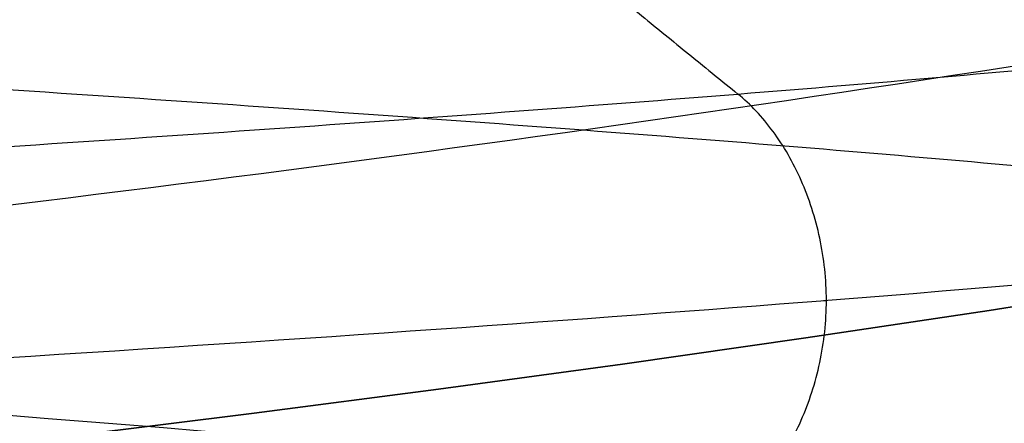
# Model space of a CAD drawing. Header units: centimetres. Extents: x -2.4 to 2.4, y -10.6 to 3.6.
# Tile 14 of 56: x 0.1654 to 0.2116, y -1.3243 to -1.3054. Entities that reach past the tile are written whole.
import ezdxf

# ---------------------------------------------------------------- set-up
doc = ezdxf.new("R2010")
doc.units = ezdxf.units.CM
doc.layers.add('Default', color=7, linetype='Continuous', true_color=0x000000)

msp = doc.modelspace()

# ---------------------------------------------------------------- linework, layer by layer
at = {"layer": 'Default', "extrusion": (0, 0, -1)}
for centre, radius, start, end in [((4.288504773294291e-16, 4.288504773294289e-16), 2.149999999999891, 315, 135), ((-1.256073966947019e-16, -2.144252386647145e-16, -0.18), 1.899999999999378, 315, 135), ((0, 0.05, -13.68), 1.74, 90.00000000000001, 270), ((0, 0.04999999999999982, -13.7), 1.72, 90.00000000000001, 270), ((0, 0.05, -12.451744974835), 1.566764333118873, 90, 251.9193094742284), ((-2.564176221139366e-15, -2.564176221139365e-15, -0.45), 2.240000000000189, 134.9999999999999, 315.0000000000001), ((0, 0.05, -10.9), 1.525, 90, 270), ((0, 0.05, -11.37), 1.525, 90.00000000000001, 270), ((0, 0.05, -11.41), 1.530287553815, 179.7200707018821, 83.95881870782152), ((-3.03243080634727e-16, -1.256073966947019e-16), 2.149999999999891, 135, 315), ((-3.03243080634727e-16, -1.256073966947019e-16, -0.18), 2.149999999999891, 135, 315), ((-2.19646523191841e-13, -2.19735341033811e-13), 1.400000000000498, 96.40271283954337, 353.5972871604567), ((-2.19646523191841e-13, -2.19468887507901e-13, -1), 1.400000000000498, 96.40271283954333, 353.5972871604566), ((-3.552713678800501e-16, 0.05000000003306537, -11.4), 1.3488350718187, 96.81251619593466, 359.6984182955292), ((-1.25607396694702e-16, -3.920609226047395e-16, -0.18), 1.899999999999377, 135, 315), ((8.881784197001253e-17, -8.881784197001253e-17, -0.5), 1.749999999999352, 225, 45), ((1.776356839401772e-16, 0.04999999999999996, -11.38), 1.515, 179.9999999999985, 359.9999999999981), ((0, 0.05, -11.275), 1.515, 180, 0), ((-8.881784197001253e-17, 0.05, -10.94414213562), 1.390857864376, 180, 0), ((-1.776356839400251e-16, 0.05, -11.13), 1.385, 180, 0), ((0, 0.05, -11.044142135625), 1.385, 180, 0), ((-1.776356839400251e-16, -3.51976454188e-15, -11.37), 1.735, 180, 0), ((7.8133318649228e-33, -3.529390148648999e-15, -11.4), 1.705, 180, 0), ((-8.996141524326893e-31, -1.577721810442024e-31, -0.4), 1.705, 180.0000000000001, 5.301865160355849e-30), ((-6.457299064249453e-34, -1.844908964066e-15, -6.15), 1.55, 180, 0), ((-6.368046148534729e-18, 3.004263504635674e-14, -8.4), 1.350000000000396, 184.6843722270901, 355.31562777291), ((1.819441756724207e-18, 2.968736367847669e-14, -9.200000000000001), 1.350000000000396, 184.68437222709, 355.31562777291), ((1.169797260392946e-16, -5.027089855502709e-14, -9.208327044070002), 1.345192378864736, 190.2697526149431, 349.7302473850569)]:
    msp.add_arc(centre, radius, start, end, dxfattribs=at)
at = {"layer": 'Default'}
for centre, radius, start, end in [((-1.753237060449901e-15, 1.930872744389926e-15, 0.45), 2.240000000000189, 44.99999999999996, 225.0000000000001), ((-1.79529310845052e-15, 1.884110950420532e-15), 2.240000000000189, 44.99999999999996, 225.0000000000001), ((0, 0, 0.225), 2.24, 45, 225), ((-3.400326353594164e-16, 3.400326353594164e-16, 0.5), 2.190000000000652, 45.00000000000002, 225), ((-1.256073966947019e-16, 3.03243080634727e-16, 0.18), 2.149999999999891, 45.00000000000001, 225), ((0, 0, 0.09000000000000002), 2.15, 45, 225), ((-3.920609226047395e-16, 1.25607396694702e-16), 1.899999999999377, 45.00000000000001, 225), ((0, 0, 0.09000000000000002), 1.9, 45, 225), ((0, 0.05, 12.59), 1.74, 279.2608117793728, 89.99999999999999), ((-7.006492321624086e-47, 0.05, 11.4), 1.555, 270, 90), ((2.616204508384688e-15, -2.438568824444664e-15), 2.240000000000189, 224.9999999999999, 45.00000000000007), ((0, 0, 0.225), 2.24, 225, 44.99999999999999), ((4.440892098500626e-16, 0.04999999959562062, 13.40348994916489), 1.533528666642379, 289.9216458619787, 89.56884585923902), ((0, 0.05, 11.135), 1.525, 270, 89.99999999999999), ((-5.329070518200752e-16, 0.04999999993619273, 11.4), 1.520287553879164, 96.04118129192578, 0.279929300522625), ((3.400326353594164e-16, -3.400326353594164e-16, 0.5), 2.190000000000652, 225, 45.00000000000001), ((0, 0, 0.09000000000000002), 2.15, 225, 44.99999999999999), ((0, 0.05, 9.9), 1.4, 270, 90), ((0, 0, 0.4999999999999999), 1.4, 186.4027128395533, 83.59728716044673), ((-2.144252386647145e-16, 1.256073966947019e-16), 1.899999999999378, 225, 45), ((0, 0, 0.09000000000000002), 1.9, 225, 44.99999999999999), ((-8.881784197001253e-17, -8.881784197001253e-17, 0.4), 1.749999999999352, 135, 315), ((0, 0, 0.4500000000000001), 1.75, 135, 315), ((3.920609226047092e-16, -3.920609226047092e-16, 1), 1.520000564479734, 225, 44.99999999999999), ((0, 0.05, 11.41372291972), 1.529568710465, 180, 0), ((8.881784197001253e-17, 0.05, 11.17), 1.515, 180, 0), ((8.881784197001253e-17, 0.05, 11.4), 1.495, 180, 0), ((8.881784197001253e-17, 0.05, 11.15), 1.495, 180, 0), ((0, 0.05, 11.15), 1.405, 180, 0), ((0, 0.05, 10.95828427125), 1.385, 180, 0), ((0, 0.05, 10.855), 1.48, 270, 0), ((0, 0, 0.43), 1.735, 180, 0), ((0, 0, 5.900000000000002), 1.735, 180, 0), ((0, 0, 0.4), 1.705, 180, 359.9999999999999), ((0, 0, 3.56000028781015), 1.55, 180, 0), ((1.229683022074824e-13, 1.06581410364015e-15, 0.9700005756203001), 1.549999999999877, 224.9999999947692, 359.9999999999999), ((1.776356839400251e-16, 0.04999999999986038, 11.5), 1.59999999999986, 270, 356.4166783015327), ((-7.105427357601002e-16, 0.05000000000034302, 11.5), 1.740000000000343, 270, 356.7053237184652), ((6.467908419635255e-17, -5.297984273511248e-14, 8.39167295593), 1.345192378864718, 190.2697526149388, 349.7302473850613)]:
    msp.add_arc(centre, radius, start, end, dxfattribs=at)
msp.add_rational_spline([(1.374028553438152, 0.04999999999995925, 11.70832327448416), (1.374028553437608, -0.7592212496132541, 11.70832327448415), (0.8005436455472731, -1.324028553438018, 11.70832327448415), (1.321283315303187e-15, -1.324028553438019, 11.70832327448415), (-0.8005436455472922, -1.324028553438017, 11.70832327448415), (-1.37402855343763, -0.7592212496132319, 11.70832327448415), (-1.374028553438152, 0.04999999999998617, 11.70832327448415)], [1.15675898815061, 0.9380307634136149, 0.9481986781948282, 1.18726273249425, 0.9481986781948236, 0.9380307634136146, 1.156758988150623], degree=3, knots=[1.204921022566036, 1.204921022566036, 1.204921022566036, 1.204921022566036, 28.32963404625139, 28.32963404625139, 28.32963404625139, 55.45434706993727, 55.45434706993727, 55.45434706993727, 55.45434706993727], dxfattribs=at)
for points, degree in [([(0.1991160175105, -1.308872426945, 12.95878972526), (0.2057145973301, -1.308343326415, 12.95051536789), (0.2178788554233, -1.307285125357, 12.93314300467), (0.2327434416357, -1.30569782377, 12.90501783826), (0.2439954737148, -1.304110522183, 12.87526263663), (0.2514603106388, -1.302523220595, 12.84433923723), (0.2550220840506, -1.300935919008, 12.81272762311), (0.254625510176, -1.299348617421, 12.78091845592), (0.2502767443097, -1.297761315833, 12.74940546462), (0.2420432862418, -1.296174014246, 12.71867778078), (0.2300529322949, -1.294586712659, 12.68921234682), (0.2144917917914, -1.292999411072, 12.66146651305), (0.1956013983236, -1.291412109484, 12.63587093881), (0.1736749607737, -1.289824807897, 12.61282290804), (0.1490528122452, -1.28823750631, 12.59268016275), (0.1221171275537, -1.286650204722, 12.57575535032), (0.09328599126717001, -1.285062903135, 12.56231117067), (0.06300690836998, -1.283475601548, 12.55255629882), (0.03174985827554, -1.28188829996, 12.54664214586), (3.697042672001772e-15, -1.280300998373, 12.54466050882), (-0.03174985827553, -1.278713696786, 12.54664214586), (-0.06300690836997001, -1.277126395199, 12.55255629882), (-0.09328599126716, -1.275539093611, 12.56231117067), (-0.1221171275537, -1.273951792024, 12.57575535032), (-0.1490528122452, -1.272364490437, 12.59268016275), (-0.1736749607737, -1.270777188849, 12.61282290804), (-0.1956013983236, -1.269189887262, 12.63587093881), (-0.2144917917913, -1.267602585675, 12.66146651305), (-0.230052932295, -1.266015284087, 12.68921234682), (-0.2420432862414, -1.2644279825, 12.71867778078), (-0.2502767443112, -1.262840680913, 12.74940546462), (-0.2546255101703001, -1.261253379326, 12.78091845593), (-0.2550220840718, -1.259666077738, 12.81272762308), (-0.2514603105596, -1.258078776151, 12.84433923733), (-0.2439954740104, -1.256491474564, 12.87526263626), (-0.2327434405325, -1.254904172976, 12.90501783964), (-0.2178788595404, -1.253316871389, 12.93314299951), (-0.1996324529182, -1.251729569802, 12.95920156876), (-0.1782874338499, -1.250142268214, 12.98278907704), (-0.1541751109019, -1.248554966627, 13.00353940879), (-0.1276697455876, -1.24696766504, 13.02113048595), (-0.09918274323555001, -1.245380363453, 13.03528926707), (-0.0691562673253, -1.243793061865, 13.04579598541), (-0.03805637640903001, -1.242205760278, 13.05248756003), (-0.006365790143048, -1.240618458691, 13.05526012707), (0.02542360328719, -1.239031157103, 13.05407065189), (0.05681838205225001, -1.237443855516, 13.04893759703), (0.08733124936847, -1.235856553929, 13.03994063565), (0.1164885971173, -1.234269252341, 13.02721941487), (0.1438378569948, -1.232681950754, 13.01097138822), (0.1689545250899, -1.231094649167, 12.99144875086), (0.1914487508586, -1.22950734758, 12.96895452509), (0.2109713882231, -1.227920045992, 12.94383785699), (0.2272194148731, -1.226332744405, 12.91648859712), (0.2399406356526, -1.224745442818, 12.88733124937), (0.2489375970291, -1.22315814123, 12.85681838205), (0.2540706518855, -1.221570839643, 12.82542360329), (0.2552601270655, -1.219983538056, 12.79363420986), (0.2524875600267, -1.218396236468, 12.76194362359), (0.2457959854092, -1.216808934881, 12.73084373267), (0.2352892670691, -1.215221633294, 12.70081725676), (0.2211304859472, -1.213634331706, 12.67233025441), (0.2035394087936, -1.212047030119, 12.6458248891), (0.1827890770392, -1.210459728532, 12.62171256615), (0.1592015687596, -1.208872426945, 12.60036754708), (0.1331429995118, -1.207285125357, 12.58212114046), (0.1050178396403, -1.20569782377, 12.56725655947), (0.07526263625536, -1.204110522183, 12.55600452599), (0.04433923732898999, -1.202523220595, 12.54853968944), (0.01272762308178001, -1.200935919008, 12.54497791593), (-0.01908154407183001, -1.199348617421, 12.54537448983), (-0.05059453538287, -1.197761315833, 12.54972325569), (-0.08132221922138, -1.196174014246, 12.55795671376), (-0.1107876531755, -1.194586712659, 12.56994706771), (-0.1385334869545, -1.192999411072, 12.58550820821), (-0.1641290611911, -1.191412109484, 12.60439860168), (-0.1871770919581, -1.189824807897, 12.62632503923), (-0.2073198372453, -1.18823750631, 12.65094718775), (-0.2242446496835, -1.186650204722, 12.67788287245), (-0.2376888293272, -1.185062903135, 12.70671400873), (-0.2474437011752, -1.183475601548, 12.73699309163), (-0.2533578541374, -1.18188829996, 12.76825014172), (-0.2553394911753, -1.180300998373, 12.8), (-0.2533578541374, -1.178713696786, 12.83174985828), (-0.2474437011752, -1.177126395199, 12.86300690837), (-0.2376888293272, -1.175539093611, 12.89328599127), (-0.2242446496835, -1.173951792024, 12.92211712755), (-0.2073198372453, -1.172364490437, 12.94905281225), (-0.1871770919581, -1.170777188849, 12.97367496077), (-0.1641290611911, -1.169189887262, 12.99560139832), (-0.1385334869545, -1.167602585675, 13.01449179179), (-0.1107876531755, -1.166015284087, 13.03005293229), (-0.08132221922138, -1.1644279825, 13.04204328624), (-0.05059453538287, -1.162840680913, 13.05027674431), (-0.01908154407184, -1.161253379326, 13.05462551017), (0.01272762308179, -1.159666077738, 13.05502208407), (0.04433923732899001, -1.158078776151, 13.05146031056), (0.07526263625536, -1.156491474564, 13.04399547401), (0.1050178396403, -1.154904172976, 13.03274344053), (0.1331429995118, -1.153316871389, 13.01787885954), (0.1592015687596, -1.151729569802, 12.99963245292), (0.1827890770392, -1.150142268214, 12.97828743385), (0.2035394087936, -1.148554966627, 12.9541751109), (0.2211304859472, -1.14696766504, 12.92766974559), (0.2352892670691, -1.145380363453, 12.89918274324), (0.2457959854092, -1.143793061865, 12.86915626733), (0.2524875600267, -1.142205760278, 12.83805637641), (0.2552601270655, -1.140618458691, 12.80636579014), (0.2540706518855, -1.139031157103, 12.77457639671), (0.2489375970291, -1.137443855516, 12.74318161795), (0.2399406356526, -1.135856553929, 12.71266875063), (0.2272194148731, -1.134269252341, 12.68351140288), (0.2109713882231, -1.132681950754, 12.65616214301), (0.1914487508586, -1.131094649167, 12.63104547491), (0.1689545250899, -1.12950734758, 12.60855124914), (0.1438378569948, -1.127920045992, 12.58902861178), (0.1164885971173, -1.126332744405, 12.57278058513), (0.08733124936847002, -1.124745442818, 12.56005936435), (0.05681838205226, -1.12315814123, 12.55106240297), (0.02542360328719, -1.121570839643, 12.54592934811), (-0.006365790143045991, -1.119983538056, 12.54473987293), (-0.03805637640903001, -1.118396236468, 12.54751243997), (-0.0691562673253, -1.116808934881, 12.55420401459), (-0.09918274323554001, -1.115221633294, 12.56471073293), (-0.1276697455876, -1.113634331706, 12.57886951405), (-0.1541751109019, -1.112047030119, 12.59646059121), (-0.1782874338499, -1.110459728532, 12.61721092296), (-0.1996324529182, -1.108872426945, 12.64079843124), (-0.2178788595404, -1.107285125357, 12.66685700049), (-0.2327434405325, -1.10569782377, 12.69498216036), (-0.2439954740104, -1.104110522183, 12.72473736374), (-0.2514603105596, -1.102523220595, 12.75566076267), (-0.2550220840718, -1.100935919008, 12.78727237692), (-0.2546255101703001, -1.099348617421, 12.81908154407), (-0.2502767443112, -1.097761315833, 12.85059453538), (-0.2420432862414, -1.096174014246, 12.88132221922), (-0.230052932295, -1.094586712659, 12.91078765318), (-0.2144917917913, -1.092999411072, 12.93853348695), (-0.1956013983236, -1.091412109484, 12.96412906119), (-0.1736749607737, -1.089824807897, 12.98717709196), (-0.1490528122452, -1.08823750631, 13.00731983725), (-0.1221171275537, -1.086650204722, 13.02424464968), (-0.09328599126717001, -1.085062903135, 13.03768882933), (-0.06300690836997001, -1.083475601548, 13.04744370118), (-0.03174985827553, -1.08188829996, 13.05335785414), (0, -1.080300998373, 13.05533949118), (0.03174985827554, -1.078713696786, 13.05335785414), (0.06300690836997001, -1.077126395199, 13.04744370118), (0.09328599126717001, -1.075539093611, 13.03768882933), (0.1221171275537, -1.073951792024, 13.02424464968), (0.1490528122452, -1.072364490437, 13.00731983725), (0.1736749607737, -1.070777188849, 12.98717709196), (0.1956013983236, -1.069189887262, 12.96412906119), (0.2144917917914, -1.067602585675, 12.93853348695), (0.230052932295, -1.066015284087, 12.91078765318), (0.2420432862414, -1.0644279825, 12.88132221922), (0.2502767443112, -1.062840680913, 12.85059453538), (0.2546255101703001, -1.061253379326, 12.81908154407), (0.2550220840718, -1.059666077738, 12.78727237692), (0.2514603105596, -1.058078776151, 12.75566076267), (0.2439954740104, -1.056491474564, 12.72473736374), (0.2327434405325, -1.054904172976, 12.69498216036), (0.2178788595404, -1.053316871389, 12.66685700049), (0.1996324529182, -1.051729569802, 12.64079843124), (0.1782874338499, -1.050142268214, 12.61721092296), (0.1541751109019, -1.048554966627, 12.59646059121), (0.1276697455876, -1.04696766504, 12.57886951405), (0.09918274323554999, -1.045380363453, 12.56471073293), (0.06915626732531, -1.043793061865, 12.55420401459), (0.03805637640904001, -1.042205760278, 12.54751243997), (0.006365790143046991, -1.040618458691, 12.54473987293), (-0.02542360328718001, -1.039031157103, 12.54592934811), (-0.05681838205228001, -1.037443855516, 12.55106240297), (-0.08733124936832, -1.035856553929, 12.56005936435), (-0.1164885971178, -1.034269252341, 12.57278058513), (-0.1438378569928, -1.032681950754, 12.58902861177), (-0.1689545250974, -1.031094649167, 12.60855124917), (-0.1914487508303, -1.02950734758, 12.63104547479), (-0.2109713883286, -1.027920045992, 12.65616214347), (-0.2272194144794, -1.026332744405, 12.68351140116), (-0.239940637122, -1.024745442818, 12.71266875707), (-0.2459386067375, -1.023687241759, 12.7330106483), (-0.2482936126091, -1.02315814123, 12.74332860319)], 3), ([(-0.2482936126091, -1.042556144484, 12.74332860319), (-0.2459386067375, -1.043085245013, 12.7330106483), (-0.239940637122, -1.044143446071, 12.71266875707), (-0.2272194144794, -1.045730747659, 12.68351140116), (-0.2109713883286, -1.047318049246, 12.65616214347), (-0.1914487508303, -1.048905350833, 12.63104547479), (-0.1689545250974, -1.050492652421, 12.60855124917), (-0.1438378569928, -1.052079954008, 12.58902861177), (-0.1164885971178, -1.053667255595, 12.57278058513), (-0.08733124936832, -1.055254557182, 12.56005936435), (-0.05681838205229, -1.05684185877, 12.55106240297), (-0.02542360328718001, -1.058429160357, 12.54592934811), (0.006365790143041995, -1.060016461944, 12.54473987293), (0.03805637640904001, -1.061603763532, 12.54751243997), (0.06915626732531, -1.063191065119, 12.55420401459), (0.09918274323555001, -1.064778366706, 12.56471073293), (0.1276697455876, -1.066365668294, 12.57886951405), (0.1541751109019, -1.067952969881, 12.59646059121), (0.1782874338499, -1.069540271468, 12.61721092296), (0.1996324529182, -1.071127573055, 12.64079843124), (0.2178788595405, -1.072714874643, 12.66685700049), (0.2327434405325, -1.07430217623, 12.69498216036), (0.2439954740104, -1.075889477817, 12.72473736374), (0.2514603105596, -1.077476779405, 12.75566076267), (0.2550220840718, -1.079064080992, 12.78727237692), (0.2546255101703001, -1.080651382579, 12.81908154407), (0.2502767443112, -1.082238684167, 12.85059453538), (0.2420432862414, -1.083825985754, 12.88132221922), (0.230052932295, -1.085413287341, 12.91078765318), (0.2144917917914, -1.087000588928, 12.93853348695), (0.1956013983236, -1.088587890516, 12.96412906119), (0.1736749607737, -1.090175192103, 12.98717709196), (0.1490528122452, -1.09176249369, 13.00731983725), (0.1221171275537, -1.093349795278, 13.02424464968), (0.09328599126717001, -1.094937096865, 13.03768882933), (0.06300690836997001, -1.096524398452, 13.04744370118), (0.03174985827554, -1.09811170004, 13.05335785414), (0, -1.099699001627, 13.05533949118), (-0.03174985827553, -1.101286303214, 13.05335785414), (-0.06300690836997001, -1.102873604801, 13.04744370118), (-0.09328599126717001, -1.104460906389, 13.03768882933), (-0.1221171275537, -1.106048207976, 13.02424464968), (-0.1490528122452, -1.107635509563, 13.00731983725), (-0.1736749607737, -1.109222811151, 12.98717709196), (-0.1956013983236, -1.110810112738, 12.96412906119), (-0.2144917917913, -1.112397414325, 12.93853348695), (-0.230052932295, -1.113984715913, 12.91078765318), (-0.2420432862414, -1.1155720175, 12.88132221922), (-0.2502767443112, -1.117159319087, 12.85059453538), (-0.2546255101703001, -1.118746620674, 12.81908154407), (-0.2550220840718, -1.120333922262, 12.78727237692), (-0.2514603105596, -1.121921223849, 12.75566076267), (-0.2439954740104, -1.123508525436, 12.72473736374), (-0.2327434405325, -1.125095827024, 12.69498216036), (-0.2178788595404, -1.126683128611, 12.66685700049), (-0.1996324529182, -1.128270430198, 12.64079843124), (-0.1782874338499, -1.129857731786, 12.61721092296), (-0.1541751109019, -1.131445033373, 12.59646059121), (-0.1276697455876, -1.13303233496, 12.57886951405), (-0.09918274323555, -1.134619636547, 12.56471073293), (-0.0691562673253, -1.136206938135, 12.55420401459), (-0.03805637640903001, -1.137794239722, 12.54751243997), (-0.006365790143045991, -1.139381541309, 12.54473987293), (0.02542360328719, -1.140968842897, 12.54592934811), (0.05681838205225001, -1.142556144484, 12.55106240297), (0.08733124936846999, -1.144143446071, 12.56005936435), (0.1164885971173, -1.145730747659, 12.57278058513), (0.1438378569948, -1.147318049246, 12.58902861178), (0.1689545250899, -1.148905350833, 12.60855124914), (0.1914487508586, -1.150492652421, 12.63104547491), (0.2109713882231, -1.152079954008, 12.65616214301), (0.2272194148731, -1.153667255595, 12.68351140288), (0.2399406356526, -1.155254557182, 12.71266875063), (0.2489375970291, -1.15684185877, 12.74318161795), (0.2540706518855, -1.158429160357, 12.77457639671), (0.2552601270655, -1.160016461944, 12.80636579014), (0.2524875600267, -1.161603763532, 12.83805637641), (0.2457959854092, -1.163191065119, 12.86915626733), (0.2352892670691, -1.164778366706, 12.89918274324), (0.2211304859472, -1.166365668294, 12.92766974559), (0.2035394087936, -1.167952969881, 12.9541751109), (0.1827890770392, -1.169540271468, 12.97828743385), (0.1592015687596, -1.171127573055, 12.99963245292), (0.1331429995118, -1.172714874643, 13.01787885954), (0.1050178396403, -1.17430217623, 13.03274344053), (0.07526263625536, -1.175889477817, 13.04399547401), (0.04433923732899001, -1.177476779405, 13.05146031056), (0.01272762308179, -1.179064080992, 13.05502208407), (-0.01908154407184, -1.180651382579, 13.05462551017), (-0.05059453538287, -1.182238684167, 13.05027674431), (-0.08132221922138, -1.183825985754, 13.04204328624), (-0.1107876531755, -1.185413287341, 13.03005293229), (-0.1385334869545, -1.187000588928, 13.01449179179), (-0.1641290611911, -1.188587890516, 12.99560139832), (-0.1871770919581, -1.190175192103, 12.97367496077), (-0.2073198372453, -1.19176249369, 12.94905281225), (-0.2242446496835, -1.193349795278, 12.92211712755), (-0.2376888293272, -1.194937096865, 12.89328599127), (-0.2474437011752, -1.196524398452, 12.86300690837), (-0.2533578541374, -1.19811170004, 12.83174985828), (-0.2553394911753, -1.199699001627, 12.8), (-0.2533578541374, -1.201286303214, 12.76825014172), (-0.2474437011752, -1.202873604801, 12.73699309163), (-0.2376888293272, -1.204460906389, 12.70671400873), (-0.2242446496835, -1.206048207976, 12.67788287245), (-0.2073198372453, -1.207635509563, 12.65094718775), (-0.1871770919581, -1.209222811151, 12.62632503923), (-0.1641290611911, -1.210810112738, 12.60439860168), (-0.1385334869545, -1.212397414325, 12.58550820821), (-0.1107876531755, -1.213984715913, 12.56994706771), (-0.08132221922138, -1.2155720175, 12.55795671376), (-0.05059453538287, -1.217159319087, 12.54972325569), (-0.01908154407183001, -1.218746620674, 12.54537448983), (0.01272762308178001, -1.220333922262, 12.54497791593), (0.04433923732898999, -1.221921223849, 12.54853968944), (0.07526263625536, -1.223508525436, 12.55600452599), (0.1050178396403, -1.225095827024, 12.56725655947), (0.1331429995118, -1.226683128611, 12.58212114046), (0.1592015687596, -1.228270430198, 12.60036754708), (0.1827890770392, -1.229857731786, 12.62171256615), (0.2035394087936, -1.231445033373, 12.6458248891), (0.2211304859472, -1.23303233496, 12.67233025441), (0.2352892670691, -1.234619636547, 12.70081725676), (0.2457959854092, -1.236206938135, 12.73084373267), (0.2524875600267, -1.237794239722, 12.76194362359), (0.2552601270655, -1.239381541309, 12.79363420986), (0.2540706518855, -1.240968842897, 12.82542360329), (0.2489375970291, -1.242556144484, 12.85681838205), (0.2399406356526, -1.244143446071, 12.88733124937), (0.2272194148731, -1.245730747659, 12.91648859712), (0.2109713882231, -1.247318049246, 12.94383785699), (0.1914487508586, -1.248905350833, 12.96895452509), (0.1689545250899, -1.250492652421, 12.99144875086), (0.1438378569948, -1.252079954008, 13.01097138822), (0.1164885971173, -1.253667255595, 13.02721941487), (0.08733124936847, -1.255254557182, 13.03994063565), (0.05681838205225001, -1.25684185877, 13.04893759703), (0.02542360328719, -1.258429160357, 13.05407065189), (-0.006365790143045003, -1.260016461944, 13.05526012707), (-0.03805637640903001, -1.261603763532, 13.05248756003), (-0.0691562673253, -1.263191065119, 13.04579598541), (-0.09918274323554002, -1.264778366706, 13.03528926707), (-0.1276697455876, -1.266365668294, 13.02113048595), (-0.1541751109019, -1.267952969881, 13.00353940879), (-0.1782874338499, -1.269540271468, 12.98278907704), (-0.1996324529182, -1.271127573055, 12.95920156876), (-0.2178788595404, -1.272714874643, 12.93314299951), (-0.2327434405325, -1.27430217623, 12.90501783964), (-0.2439954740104, -1.275889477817, 12.87526263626), (-0.2514603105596, -1.277476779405, 12.84433923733), (-0.2550220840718, -1.279064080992, 12.81272762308), (-0.2546255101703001, -1.280651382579, 12.78091845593), (-0.2502767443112, -1.282238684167, 12.74940546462), (-0.2420432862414, -1.283825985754, 12.71867778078), (-0.230052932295, -1.285413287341, 12.68921234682), (-0.2144917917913, -1.287000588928, 12.66146651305), (-0.1956013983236, -1.288587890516, 12.63587093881), (-0.1736749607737, -1.290175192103, 12.61282290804), (-0.1490528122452, -1.29176249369, 12.59268016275), (-0.1221171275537, -1.293349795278, 12.57575535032), (-0.09328599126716, -1.294937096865, 12.56231117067), (-0.06300690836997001, -1.296524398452, 12.55255629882), (-0.03174985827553, -1.29811170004, 12.54664214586), (3.197442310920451e-15, -1.299699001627, 12.54466050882), (0.03174985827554, -1.301286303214, 12.54664214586), (0.06300690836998, -1.302873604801, 12.55255629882), (0.09328599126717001, -1.304460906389, 12.56231117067), (0.1221171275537, -1.306048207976, 12.57575535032), (0.1490528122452, -1.307635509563, 12.59268016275), (0.1736749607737, -1.309222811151, 12.61282290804), (0.1956013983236, -1.310810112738, 12.63587093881), (0.2144917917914, -1.312397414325, 12.66146651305), (0.2300529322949, -1.313984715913, 12.68921234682), (0.2420432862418, -1.3155720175, 12.71867778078), (0.2502767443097, -1.317159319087, 12.74940546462), (0.254625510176, -1.318746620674, 12.78091845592), (0.2550220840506, -1.320333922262, 12.81272762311), (0.2514603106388, -1.321921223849, 12.84433923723), (0.2439954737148, -1.323508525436, 12.87526263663), (0.2327434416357, -1.325095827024, 12.90501783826), (0.2178788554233, -1.326683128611, 12.93314300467), (0.2057145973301, -1.327741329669, 12.95051536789), (0.1991160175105, -1.328270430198, 12.95878972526)], 3), ([(0.1641846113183, -1.280408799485, 12.93093285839), (0.1816503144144, -1.294640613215, 12.944861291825), (0.1991160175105, -1.308872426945, 12.95878972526)], 2), ([(0, -1.35, 9.175), (0.01546320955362, -1.35, 9.175), (0.04645201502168, -1.34946521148, 9.173081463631), (0.09231600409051, -1.347096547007, 9.164463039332), (0.1371126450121, -1.343261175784, 9.150093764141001), (0.1799742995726, -1.338170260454, 9.13012834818), (0.2203361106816, -1.332091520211, 9.104696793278), (0.2573183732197, -1.325409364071, 9.074185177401), (0.2901090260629, -1.318583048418, 9.039222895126), (0.3181691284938, -1.312057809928, 9.000380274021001), (0.3408763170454, -1.30630907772, 8.958660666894), (0.3580435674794, -1.301682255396, 8.914740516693), (0.3695108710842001, -1.298455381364, 8.869349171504), (0.3752367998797, -1.296803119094, 8.823250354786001), (0.3752375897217, -1.296802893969, 8.776757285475), (0.369510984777, -1.298455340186, 8.730652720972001), (0.3580473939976, -1.301681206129, 8.68527127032), (0.3408767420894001, -1.306308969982, 8.641339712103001), (0.3181724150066, -1.312056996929, 8.599625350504), (0.2901116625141, -1.318582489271, 8.56077995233), (0.2573200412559, -1.325409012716, 8.525816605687), (0.2203416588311, -1.332090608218, 8.495307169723), (0.1799757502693, -1.338170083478, 8.469872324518), (0.1371161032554, -1.343260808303, 8.449907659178), (0.09231796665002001, -1.347096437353, 8.435537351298), (0.04645268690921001, -1.349465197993, 8.426918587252), (0.01546337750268, -1.35, 8.425), (0, -1.35, 8.425)], 3), ([(0.08585425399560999, -1.524678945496, 12.5602284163), (0.07589350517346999, -1.524150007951, 12.55666180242), (0.05552697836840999, -1.52309213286, 12.55077158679), (0.02411581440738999, -1.521505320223, 12.5458022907), (-0.007669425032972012, -1.519918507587, 12.54477612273), (-0.03933569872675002, -1.51833169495, 12.54770899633), (-0.07039179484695, -1.516744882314, 12.55455541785), (-0.1003559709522, -1.515158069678, 12.56520918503), (-0.128763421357, -1.513571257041, 12.5795050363), (-0.1551734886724, -1.511984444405, 12.59722121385), (-0.1791764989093, -1.510397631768, 12.61808290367), (-0.2004001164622, -1.508810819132, 12.64176649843), (-0.2185151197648, -1.507224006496, 12.6679046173), (-0.2332405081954, -1.505637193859, 12.69609180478), (-0.2443478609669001, -1.504050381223, 12.72589082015), (-0.2516648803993, -1.502463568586, 12.75683941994), (-0.2550780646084, -1.50087675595, 12.7884575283), (-0.2545344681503, -1.499289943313, 12.82025468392), (-0.2500425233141, -1.497703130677, 12.85173764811), (-0.2416719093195, -1.496116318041, 12.88241805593), (-0.2295524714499, -1.494529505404, 12.91181999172), (-0.2138722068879, -1.492942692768, 12.93948737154), (-0.1948743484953, -1.491355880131, 12.96499101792), (-0.1728535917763, -1.489769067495, 12.98793531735), (-0.1481515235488, -1.488182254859, 13.00796435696), (-0.1211513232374, -1.486595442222, 13.02476744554), (-0.09227181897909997, -1.485008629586, 13.03808393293), (-0.06196099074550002, -1.483421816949, 13.04770725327), (-0.03068902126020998, -1.481835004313, 13.05348812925), (0.001058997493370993, -1.480248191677, 13.0553368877), (0.03279058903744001, -1.47866137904, 13.05322485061), (0.06401353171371, -1.477074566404, 13.04718477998), (0.0942434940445, -1.475487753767, 13.03731036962), (0.1230115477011, -1.473900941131, 13.02375479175), (0.1498714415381, -1.472314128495, 13.00672832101), (0.1744065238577, -1.470727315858, 12.98649507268), (0.1962362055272, -1.469140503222, 12.96336890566), (0.2150218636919, -1.467553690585, 12.93770855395), (0.2304720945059, -1.465966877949, 12.9099120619), (0.2423472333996, -1.464380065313, 12.88041060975), (0.2504630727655, -1.462793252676, 12.84966182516), (0.2546937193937, -1.46120644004, 12.81814268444), (0.2549735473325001, -1.459619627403, 12.78634211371), (0.2512982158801, -1.458032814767, 12.75475340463), (0.2437247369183, -1.45644600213, 12.72386656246), (0.2323705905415, -1.454859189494, 12.69416070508), (0.2174119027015, -1.453272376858, 12.66609663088), (0.1990807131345, -1.451685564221, 12.64010967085), (0.1776613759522, -1.450098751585, 12.6166029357), (0.15348614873, -1.448511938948, 12.59594106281), (0.1269300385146, -1.446925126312, 12.57844455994), (0.0984049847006, -1.445338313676, 12.5643848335), (0.06835346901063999, -1.443751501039, 12.55397997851), (0.03724165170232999, -1.442164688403, 12.54739139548), (0.005552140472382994, -1.440577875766, 12.54472128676), (-0.02622349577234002, -1.43899106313, 12.54601107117), (-0.05759235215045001, -1.437404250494, 12.55124074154), (-0.08806783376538, -1.435817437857, 12.56032917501), (-0.117177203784, -1.434230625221, 12.57313539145), (-0.1444689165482, -1.432643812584, 12.58946074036), (-0.1695196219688, -1.431056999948, 12.6090519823), (-0.1919407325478, -1.429470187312, 12.63160521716), (-0.2113844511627, -1.427883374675, 12.65677059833), (-0.2275491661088, -1.426296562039, 12.68415775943), (-0.2401841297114, -1.424709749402, 12.71334186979), (-0.2490933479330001, -1.423122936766, 12.74387022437), (-0.2541386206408, -1.42153612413, 12.77526926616), (-0.2552416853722, -1.419949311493, 12.80705193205), (-0.252385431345, -1.418362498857, 12.8387252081), (-0.2456141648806, -1.41677568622, 12.86979777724), (-0.2350329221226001, -1.415188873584, 12.8997876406), (-0.2208058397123, -1.413602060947, 12.92822959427), (-0.2031536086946, -1.412015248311, 12.95468244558), (-0.1823500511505, -1.410428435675, 12.9787358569), (-0.1587178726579, -1.408841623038, 13.00001671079), (-0.132623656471, -1.407254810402, 13.01819489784), (-0.1044721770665, -1.405667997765, 13.0329884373), (-0.07470012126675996, -1.404081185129, 13.04416785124), (-0.04376931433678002, -1.402494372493, 13.05155972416), (-0.01215955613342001, -1.400907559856, 13.05504939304), (0.01963882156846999, -1.39932074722, 13.05458272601), (0.05113256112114, -1.397733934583, 13.05016696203), (0.08183313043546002, -1.396147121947, 13.04187059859), (0.1112643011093, -1.394560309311, 13.02982232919), (0.1389695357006, -1.392973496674, 13.01420904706), (0.1645190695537, -1.391386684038, 12.99527294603), (0.187516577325, -1.389799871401, 12.9733077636), (0.2076053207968, -1.388213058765, 12.94865422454), (0.2244736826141, -1.386626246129, 12.92169475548), (0.2378600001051, -1.385039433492, 12.89284755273), (0.2475566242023, -1.383452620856, 12.8625600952), (0.2534131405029, -1.381865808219, 12.83130220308), (0.2553387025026, -1.380278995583, 12.79955875), (0.2533034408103, -1.378692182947, 12.7678221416), (0.2473389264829, -1.37710537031, 12.73658467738), (0.2375376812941, -1.375518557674, 12.70633091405), (0.2240517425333, -1.373931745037, 12.67753014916), (0.2070903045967, -1.372344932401, 12.65062914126), (0.1869164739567, -1.370758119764, 12.62604517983), (0.1638431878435, -1.369171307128, 12.6041596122), (0.1382283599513, -1.367584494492, 12.58531192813), (0.1104693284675, -1.365997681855, 12.56979449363), (0.08099669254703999, -1.364410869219, 12.55784801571), (0.05026763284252, -1.362824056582, 12.54965780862), (0.01875881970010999, -1.361237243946, 12.54535091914), (-0.01304098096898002, -1.35965043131, 12.54499415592), (-0.04463848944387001, -1.358063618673, 12.54859305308), (-0.07554356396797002, -1.356476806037, 12.55609178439), (-0.1052768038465, -1.3548899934, 12.56737402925), (-0.1333769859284, -1.353303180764, 12.58226477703), (-0.1594082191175, -1.351716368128, 12.6005330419), (-0.1829667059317, -1.350129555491, 12.62189544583), (-0.2036870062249, -1.348542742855, 12.64602061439), (-0.2212477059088, -1.346955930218, 12.67253431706), (-0.2353764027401, -1.345369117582, 12.70102527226), (-0.2458539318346, -1.343782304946, 12.73105152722), (-0.2525177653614, -1.342195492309, 12.76214731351), (-0.2552645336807, -1.340608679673, 12.79383027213), (-0.2540516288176, -1.339021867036, 12.82560893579), (-0.2488978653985, -1.3374350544, 12.85699035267), (-0.2398831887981, -1.335848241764, 12.88748773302), (-0.2271474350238, -1.334261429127, 12.91662800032), (-0.2108881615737, -1.332674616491, 12.94395912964), (-0.191357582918, -1.331087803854, 12.96905715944), (-0.1688586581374, -1.329500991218, 12.99153276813), (-0.1437403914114, -1.327914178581, 13.01103731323), (-0.1163924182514, -1.326327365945, 13.02726823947), (-0.08723896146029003, -1.324740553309, 13.03997377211), (-0.05673225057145, -1.323153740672, 13.04895682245), (-0.02534550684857, -1.321566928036, 13.05407804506), (0.006434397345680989, -1.319980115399, 13.05525799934), (0.03811449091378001, -1.318393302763, 13.05247838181), (0.06920335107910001, -1.316806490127, 13.04578230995), (0.09921872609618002, -1.31521967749, 13.03527365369), (0.127695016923, -1.313632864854, 13.02111542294), (0.1541904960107, -1.312046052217, 13.00352724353), (0.1782941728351, -1.310459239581, 12.98278193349), (0.1925194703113, -1.30940136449, 12.96706153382), (0.1991160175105, -1.308872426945, 12.95878972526)], 3), ([(0.1991160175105, -1.328270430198, 12.95878972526), (0.1997097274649, -1.327786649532, 12.95926319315), (0.2008210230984, -1.326608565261, 12.96014942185), (0.2021667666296, -1.324274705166, 12.9612226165), (0.203058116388, -1.321531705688, 12.96193344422), (0.2033852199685, -1.318571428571, 12.96219430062), (0.203058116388, -1.315611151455, 12.96193344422), (0.2021667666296, -1.312868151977, 12.9612226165), (0.2008210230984, -1.310534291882, 12.96014942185), (0.1997097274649, -1.309356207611, 12.95926319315), (0.1991160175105, -1.308872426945, 12.95878972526)], 3), ([(0.2405052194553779, -1.315333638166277, 12.71584358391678), (0.2264395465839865, -1.324827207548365, 12.72076537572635), (0.2123738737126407, -1.334320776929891, 12.72568716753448), (0.1983082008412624, -1.343814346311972, 12.73060895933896)], 3)]:
    msp.add_open_spline(points, degree=degree, dxfattribs=at)
for points, knots in [([(0.2031376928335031, -1.318574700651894, 12.9619966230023), (0.2183451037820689, -1.317383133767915, 12.94300382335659), (0.263594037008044, -1.31309632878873, 12.86720748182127), (0.2681564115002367, -1.305714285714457, 12.70616645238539), (0.1374148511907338, -1.296428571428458, 12.55136233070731), (-0.06321435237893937, -1.287142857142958, 12.52303568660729), (-0.2316900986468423, -1.277857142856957, 12.63560737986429), (-0.2823002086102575, -1.268571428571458, 12.83180757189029), (-0.1893001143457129, -1.259285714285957, 13.01182691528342), (4.387893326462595e-09, -1.249999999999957, 13.08408654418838), (0.1893000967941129, -1.240714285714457, 13.01182690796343), (0.2823002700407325, -1.231428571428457, 12.83180760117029), (0.2316898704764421, -1.222142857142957, 12.63560727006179), (0.06321520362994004, -1.212857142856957, 12.52303609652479), (-0.1374180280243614, -1.203571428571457, 12.55136080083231), (-0.2681445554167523, -1.194285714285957, 12.7061721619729), (-0.2624617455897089, -1.184999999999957, 12.90871521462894), (-0.1232605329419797, -1.175714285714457, 13.05595313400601), (0.0786452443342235, -1.166428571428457, 13.07298368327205), (0.2405429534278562, -1.157142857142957, 12.95114315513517), (0.2800726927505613, -1.147857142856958, 12.75241373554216), (0.1771250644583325, -1.138571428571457, 12.5778921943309), (-0.01592885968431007, -1.129285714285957, 12.51636037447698), (-0.2008795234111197, -1.119999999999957, 12.59912047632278), (-0.2836396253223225, -1.110714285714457, 12.78407114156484), (-0.2221078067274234, -1.101428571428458, 12.97712505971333), (-0.04758626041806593, -1.092142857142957, 13.08007271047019), (0.1511431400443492, -1.082857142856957, 13.04054288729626), (0.272983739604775, -1.073571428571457, 12.87864549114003), (0.2559529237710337, -1.064285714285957, 12.6767385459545), (0.1087159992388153, -1.054999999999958, 12.53754169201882), (-0.09383076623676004, -1.045714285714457, 12.53184261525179), (-0.2168931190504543, -1.038332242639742, 12.63581706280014), (-0.2479408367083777, -1.03404543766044, 12.7184523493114), (-0.2533083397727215, -1.032853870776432, 12.74218379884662)], [1.259238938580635, 1.259238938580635, 1.259238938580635, 1.259238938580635, 2.047435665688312, 4.094871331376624, 6.142306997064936, 8.189742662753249, 10.23717832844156, 12.28461399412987, 14.33204965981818, 16.3794853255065, 18.42692099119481, 20.47435665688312, 22.52179232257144, 24.56922798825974, 26.61666365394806, 28.66409931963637, 30.71153498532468, 32.75897065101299, 34.80640631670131, 36.85384198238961, 38.90127764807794, 40.94871331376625, 42.99614897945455, 45.04358464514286, 47.09102031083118, 49.1384559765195, 51.1858916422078, 53.23332730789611, 55.28076297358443, 57.32819863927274, 59.37563430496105, 61.42306997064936, 63.47050563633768, 64.25870236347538, 64.25870236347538, 64.25870236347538, 64.25870236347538]), ([(0.1815240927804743, -1.342505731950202, 12.9447654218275), (0.1951147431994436, -1.341314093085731, 12.92779240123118), (0.2355511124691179, -1.337027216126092, 12.86005890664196), (0.2396281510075, -1.329645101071, 12.71614908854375), (0.1227957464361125, -1.320359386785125, 12.577814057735), (-0.05648918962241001, -1.3110736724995, 12.552500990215), (-0.2070413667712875, -1.301787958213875, 12.6530965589), (-0.2522672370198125, -1.292502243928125, 12.82842367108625), (-0.1691611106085, -1.2832165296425, 12.98929136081), (3.921080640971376e-09, -1.273930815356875, 13.05386353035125), (0.1691610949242, -1.264645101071, 12.98929135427), (0.2522672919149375, -1.255359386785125, 12.828423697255), (0.2070411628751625, -1.2460736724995, 12.65309646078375), (0.05648995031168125, -1.236787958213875, 12.552501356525), (-0.1227985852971, -1.227502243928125, 12.57781269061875), (-0.23961755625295, -1.2182165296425, 12.71615419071), (-0.2345393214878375, -1.208930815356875, 12.89714936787), (-0.1101472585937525, -1.199645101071, 13.028723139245), (0.07027844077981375, -1.190359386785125, 13.04394186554), (0.2149523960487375, -1.1810736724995, 12.93506354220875), (0.2502766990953, -1.171787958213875, 12.75747627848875), (0.1582813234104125, -1.162502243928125, 12.60152149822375), (-0.01423424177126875, -1.1532165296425, 12.54653584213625), (-0.1795086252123, -1.143930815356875, 12.62049137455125), (-0.25346415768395, -1.134645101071, 12.785765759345), (-0.1984785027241, -1.125359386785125, 12.95828131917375), (-0.042523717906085, -1.1160736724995, 13.05027671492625), (0.1350635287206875, -1.106787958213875, 13.01495233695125), (0.243941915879, -1.097502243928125, 12.87027866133), (0.22872295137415, -1.0882165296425, 12.689851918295), (0.097150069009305, -1.078930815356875, 12.565463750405), (-0.08384842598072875, -1.069645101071, 12.56037097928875), (-0.1938175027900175, -1.062263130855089, 12.65328301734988), (-0.2215623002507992, -1.057976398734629, 12.72712542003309), (-0.2263588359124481, -1.056784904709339, 12.74833078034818)], [1.235537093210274, 1.235537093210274, 1.235537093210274, 1.235537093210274, 2.008974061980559, 4.017948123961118, 6.026922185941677, 8.035896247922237, 10.04487030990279, 12.05384437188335, 14.06281843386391, 16.07179249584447, 18.08076655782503, 20.08974061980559, 22.09871468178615, 24.10768874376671, 26.11666280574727, 28.12563686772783, 30.13461092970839, 32.14358499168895, 34.15255905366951, 36.16153311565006, 38.17050717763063, 40.17948123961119, 42.18845530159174, 44.1974293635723, 46.20640342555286, 48.21537748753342, 50.22435154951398, 52.23332561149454, 54.2422996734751, 56.25127373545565, 58.26024779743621, 60.26922185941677, 62.27819592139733, 63.05153888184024, 63.05153888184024, 63.05153888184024, 63.05153888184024]), ([(-0.06716084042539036, -1.502335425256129, 12.5776111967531), (-0.07647795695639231, -1.501802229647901, 12.58040990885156), (-0.1256895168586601, -1.49893113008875, 12.59862320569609), (-0.2015565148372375, -1.4937221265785, 12.66179377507), (-0.24408198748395, -1.4867084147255, 12.787735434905), (-0.2143958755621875, -1.4796947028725, 12.91730624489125), (-0.12128183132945, -1.4726809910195, 13.01217227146), (0.007713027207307, -1.465667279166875, 13.04426802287), (0.1344259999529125, -1.458653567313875, 13.00409803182), (0.2213695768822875, -1.451639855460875, 12.903546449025), (0.2428218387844, -1.444626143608, 12.77236105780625), (0.1924362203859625, -1.437612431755, 12.649352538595), (0.08511910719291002, -1.430598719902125, 12.57091247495), (-0.04738015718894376, -1.423585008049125, 12.56024704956), (-0.1658621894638, -1.416571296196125, 12.62051158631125), (-0.2352745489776, -1.4095575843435, 12.73387706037), (-0.2350818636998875, -1.4025438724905, 12.8668047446), (-0.1653411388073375, -1.3955301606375, 12.979968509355), (-0.04668489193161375, -1.3885164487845, 13.03988930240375), (0.08578289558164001, -1.3815027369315, 13.028839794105), (0.1928721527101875, -1.374489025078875, 12.950088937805), (0.2429009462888, -1.367475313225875, 12.826934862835), (0.2210684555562, -1.360461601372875, 12.69581221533), (0.1338337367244, -1.35344788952, 12.59551311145), (0.007004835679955, -1.346434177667, 12.555710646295), (-0.1218964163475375, -1.339420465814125, 12.588180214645), (-0.2147351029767, -1.332406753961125, 12.683315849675), (-0.2440452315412, -1.325393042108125, 12.81297195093), (-0.201155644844, -1.3183793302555, 12.93879064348), (-0.098754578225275, -1.3113656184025, 13.02354758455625), (0.032861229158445, -1.3043519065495, 13.04217291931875), (0.129760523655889, -1.29877661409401, 13.00001411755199), (0.1713882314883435, -1.295539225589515, 12.95766949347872), (0.1816113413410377, -1.294639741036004, 12.94482864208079)], [2.615059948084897, 2.615059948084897, 2.615059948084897, 2.615059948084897, 2.951644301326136, 4.427466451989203, 5.903288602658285, 7.379110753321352, 8.854932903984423, 10.33075505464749, 11.80657720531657, 13.28239935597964, 14.75822150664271, 16.23404365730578, 17.70986580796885, 19.18568795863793, 20.661510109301, 22.13733225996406, 23.61315441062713, 25.08897656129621, 26.56479871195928, 28.04062086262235, 29.51644301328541, 30.99226516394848, 32.46808731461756, 33.94390946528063, 35.4197316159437, 36.89555376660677, 38.37137591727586, 39.84719806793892, 41.32302021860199, 42.79884236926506, 44.27466451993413, 45.7504866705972, 46.31829409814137, 46.31829409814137, 46.31829409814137, 46.31829409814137]), ([(1.326239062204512e-05, -1.529999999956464, 12.54004792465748), (-0.03392579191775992, -1.528337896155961, 12.54009161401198), (-0.1157299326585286, -1.524333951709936, 12.55610109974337), (-0.2214403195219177, -1.517988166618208, 12.63942850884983), (-0.2727502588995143, -1.510962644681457, 12.77933894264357), (-0.243102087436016, -1.503937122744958, 12.9253827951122), (-0.1412971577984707, -1.496911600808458, 13.03421057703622), (0.002447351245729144, -1.489886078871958, 13.07352055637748), (0.1454654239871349, -1.482860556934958, 13.03164475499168), (0.245306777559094, -1.475835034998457, 12.92101267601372), (0.2723367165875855, -1.468809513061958, 12.7744618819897), (0.2185322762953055, -1.461783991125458, 12.6354912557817), (0.09986357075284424, -1.454758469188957, 12.54534974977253), (-0.04844641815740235, -1.447732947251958, 12.53079296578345), (-0.1823766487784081, -1.440707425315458, 12.59614161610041), (-0.2621742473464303, -1.433681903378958, 12.72199905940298), (-0.2641538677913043, -1.426656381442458, 12.87100856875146), (-0.1877279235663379, -1.419630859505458, 12.99894147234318), (-0.05558099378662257, -1.412605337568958, 13.06782500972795), (0.09306336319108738, -1.405579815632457, 13.05721332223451), (0.2140848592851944, -1.398554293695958, 12.97025614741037), (0.2715621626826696, -1.391528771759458, 12.83276392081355), (0.2484349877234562, -1.384503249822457, 12.6855467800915), (0.1515678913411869, -1.377477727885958, 12.57230138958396), (0.009712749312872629, -1.370452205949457, 12.52664099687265), (-0.1350253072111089, -1.363426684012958, 12.56211841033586), (-0.2396854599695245, -1.356401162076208, 12.66820333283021), (-0.2732026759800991, -1.349375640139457, 12.81340776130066), (-0.2256285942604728, -1.342350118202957, 12.95463285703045), (-0.1110835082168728, -1.335324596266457, 13.04995894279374), (0.0364315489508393, -1.328299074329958, 13.07109735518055), (0.1451017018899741, -1.322714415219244, 13.02392323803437), (0.1917721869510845, -1.319471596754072, 12.97646510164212), (0.203231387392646, -1.318570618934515, 12.96207167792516)], [1.944151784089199, 1.944151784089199, 1.944151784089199, 1.944151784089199, 3.013587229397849, 4.520380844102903, 6.027174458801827, 7.533968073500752, 9.040761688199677, 10.54755530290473, 12.05434891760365, 13.56114253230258, 15.0679361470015, 16.57472976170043, 18.08152337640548, 19.5883169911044, 21.09511060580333, 22.60190422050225, 24.10869783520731, 25.61549144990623, 27.12228506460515, 28.62907867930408, 30.135872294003, 31.64266590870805, 33.14945952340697, 34.6562531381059, 36.16304675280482, 37.66984036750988, 39.17663398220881, 40.68342759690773, 42.19022121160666, 43.69701482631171, 45.20380844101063, 46.71060205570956, 47.29031170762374, 47.29031170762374, 47.29031170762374, 47.29031170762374])]:
    msp.add_open_spline(points, degree=3, knots=knots, dxfattribs=at)

doc.saveas('drawing.dxf')
